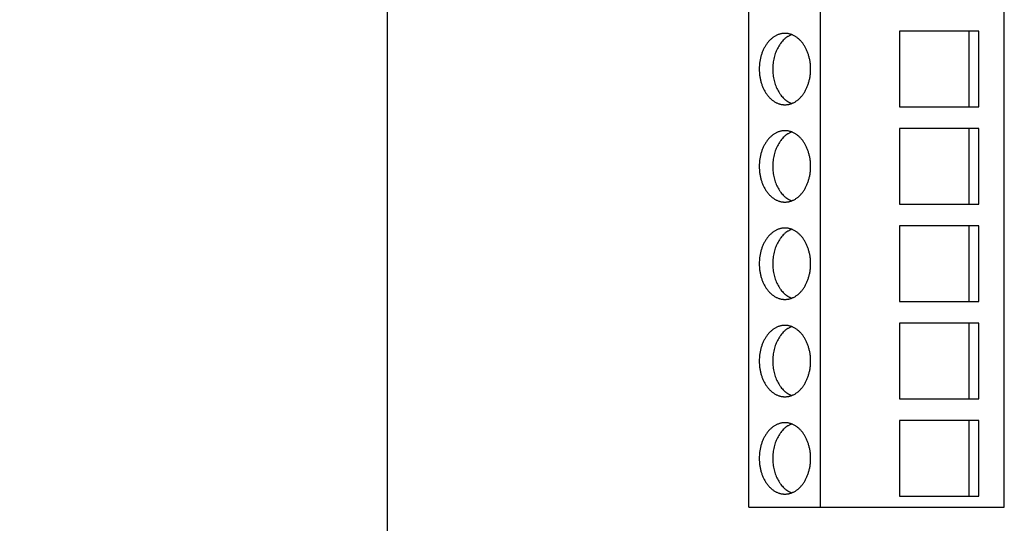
# Model space of a CAD drawing. Header units: inches. Extents: x 0 to 22, y 0 to 17.
# Tile 8 of 28: x 3.3 to 4.8, y 9.3 to 10.1. Entities that reach past the tile are written whole.
import ezdxf

# ---------------------------------------------------------------- set-up
doc = ezdxf.new("R2010")
doc.units = ezdxf.units.IN
doc.header["$LTSCALE"] = 1.21
doc.header["$MEASUREMENT"] = 0
doc.layers.get('0').update_dxf_attribs({"linetype": 'CONTINUOUS'})
doc.layers.add('DIMENSIONS', color=7, linetype='CONTINUOUS')
doc.styles.get("Standard").update_dxf_attribs({"font": 'txt', "width": 0.8})
doc.dimstyles.new('DIMSTYLE_1', dxfattribs={"dimtxt": 0.125, "dimasz": 0.18, "dimexe": 0.18, "dimexo": 0.0625, "dimgap": 0.09, "dimtad": 0, "dimtih": 1, "dimtoh": 1, "dimdec": 3, "dimzin": 4, "dimdsep": 46, "dimtxsty": 'STANDARD', "dimblk": '_FILLED', "dimblk1": '_FILLED', "dimblk2": '_FILLED', "dimcen": 0.09, "dimadec": 0, "dimazin": 0, "dimtp": 0.01, "dimtm": 0.01, "dimtfac": 1, "dimtdec": 3, "dimtofl": 0, "dimtmove": 0, "dimatfit": 3, "dimldrblk": '_FILLED', "dimfxl": 1, "dimtolj": 1, "dimtzin": 4, "dimarcsym": 0})

# ---------------------------------------------------------------- blocks, each defined once
blk = doc.blocks.new('*D9')
at = {"layer": 'DIMENSIONS', "color": 2, "linetype": 'CONTINUOUS'}
blk.add_line((3.9128, 11.0898), (3.1379, 11.0898), dxfattribs=at)
at = {"layer": 'DIMENSIONS', "color": 2, "linetype": 'CONTINUOUS', "insert": (3.0754, 11.1523), "char_height": 0.125, "width": 1.625, "attachment_point": 3, "line_spacing_factor": 0.9}
blk.add_mtext('2X 3.380{\\Ftxt.shx;\\W1.000000;\\H0.125000; }[85.85]', dxfattribs=at)
blk = doc.blocks.new('_FILLED')
at = {"color": 0, "linetype": 'BYBLOCK'}
blk.add_solid([(0, 0), (-1, 0.1736), (-1, -0.1736)], dxfattribs=at)
blk = doc.blocks.new('*D11')
at = {"layer": 'DIMENSIONS', "color": 2, "linetype": 'CONTINUOUS'}
blk.add_line((3.7629, 11.5098), (3.1379, 11.5098), dxfattribs=at)
at = {"layer": 'DIMENSIONS', "color": 2, "linetype": 'CONTINUOUS', "insert": (3.0754, 11.5723), "char_height": 0.125, "width": 1.325, "attachment_point": 3, "line_spacing_factor": 0.9}
blk.add_mtext('3.800{\\Ftxt.shx;\\W1.000000;\\H0.125000; }[96.52]', dxfattribs=at)

msp = doc.modelspace()

# ---------------------------------------------------------------- linework, layer by layer
at = {"color": 7, "linetype": 'CONTINUOUS'}
for p, q in [((3.8254, 7.7098), (3.8254, 11.5098)), ((4.3825, 9.3109), (4.3825, 10.8109)), ((4.4928, 9.3109), (4.4928, 10.8109)), ((4.7762, 9.3109), (4.7762, 10.8109)), ((4.6148, 10.0445), (4.6148, 9.9279)), ((4.7368, 10.0445), (4.6148, 10.0445)), ((4.7222, 9.9279), (4.7222, 10.0445)), ((4.7368, 9.9279), (4.7368, 10.0445)), ((4.6148, 9.9279), (4.7368, 9.9279)), ((4.6148, 9.8945), (4.6148, 9.7779)), ((4.7368, 9.8945), (4.6148, 9.8945)), ((4.7222, 9.7779), (4.7222, 9.8945)), ((4.7368, 9.7779), (4.7368, 9.8945)), ((4.6148, 9.7779), (4.7368, 9.7779)), ((4.6148, 9.7445), (4.6148, 9.6279)), ((4.7368, 9.7445), (4.6148, 9.7445)), ((4.7222, 9.6279), (4.7222, 9.7445)), ((4.7368, 9.6279), (4.7368, 9.7445)), ((4.6148, 9.6279), (4.7368, 9.6279)), ((4.6148, 9.5945), (4.6148, 9.4779)), ((4.7368, 9.5945), (4.6148, 9.5945)), ((4.7222, 9.4779), (4.7222, 9.5945)), ((4.7368, 9.4779), (4.7368, 9.5945)), ((4.6148, 9.4779), (4.7368, 9.4779)), ((4.6148, 9.4445), (4.6148, 9.3279)), ((4.7368, 9.4445), (4.6148, 9.4445)), ((4.7222, 9.3279), (4.7222, 9.4445)), ((4.7368, 9.3279), (4.7368, 9.4445)), ((4.6148, 9.3279), (4.7368, 9.3279)), ((4.3825, 9.3109), (4.7762, 9.3109))]:
    msp.add_line(p, q, dxfattribs=at)
for points, knots in [([(4.4381, 10.0409), (4.4374, 10.0409), (4.4361, 10.0409), (4.4342, 10.0407), (4.4323, 10.0403), (4.4304, 10.0399), (4.4285, 10.0393), (4.4266, 10.0386), (4.4247, 10.0377), (4.4229, 10.0367), (4.4211, 10.0356), (4.4194, 10.0344), (4.4177, 10.0331), (4.4155, 10.0312), (4.4129, 10.0284), (4.41, 10.0248), (4.4074, 10.0208), (4.4051, 10.0165), (4.4031, 10.0118), (4.4014, 10.007), (4.4001, 10.0019), (4.3992, 9.9966), (4.3986, 9.9913), (4.3984, 9.9859), (4.3986, 9.9805), (4.3992, 9.9752), (4.4001, 9.97), (4.4014, 9.9649), (4.4031, 9.96), (4.4051, 9.9554), (4.4074, 9.951), (4.41, 9.947), (4.4129, 9.9434), (4.4155, 9.9407), (4.4177, 9.9387), (4.4194, 9.9374), (4.4211, 9.9362), (4.4229, 9.9351), (4.4247, 9.9341), (4.4266, 9.9333), (4.4285, 9.9325), (4.4304, 9.932), (4.4323, 9.9315), (4.4342, 9.9312), (4.4361, 9.931), (4.4374, 9.9309), (4.4381, 9.9309)], [0, 0, 0, 0, 0.012999, 0.026028, 0.039114, 0.052285, 0.065568, 0.078986, 0.092563, 0.106319, 0.120272, 0.134436, 0.148825, 0.163448, 0.193412, 0.224367, 0.2563, 0.289164, 0.322882, 0.35735, 0.392444, 0.428021, 0.463927, 0.5, 0.536073, 0.571979, 0.607556, 0.64265, 0.677118, 0.710836, 0.7437, 0.775633, 0.806588, 0.836552, 0.851175, 0.865564, 0.879728, 0.893681, 0.907437, 0.921014, 0.934432, 0.947715, 0.960886, 0.973972, 0.987001, 1, 1, 1, 1]), ([(4.4485, 10.039), (4.448, 10.0388), (4.4469, 10.0384), (4.4454, 10.0376), (4.4439, 10.0368), (4.4419, 10.0356), (4.44, 10.0343), (4.4381, 10.0328), (4.4363, 10.0311), (4.4341, 10.0289), (4.4321, 10.0265), (4.4306, 10.0244), (4.4291, 10.0222), (4.4274, 10.0193), (4.4255, 10.0156), (4.4239, 10.0118), (4.4225, 10.0077), (4.4214, 10.0035), (4.4204, 9.9992), (4.4198, 9.9948), (4.4194, 9.9904), (4.4193, 9.9859), (4.4194, 9.9814), (4.4198, 9.977), (4.4204, 9.9726), (4.4214, 9.9683), (4.4225, 9.9641), (4.4239, 9.9601), (4.4255, 9.9562), (4.4274, 9.9525), (4.4291, 9.9496), (4.4306, 9.9474), (4.4321, 9.9454), (4.4341, 9.9429), (4.4363, 9.9407), (4.4381, 9.9391), (4.44, 9.9376), (4.4419, 9.9362), (4.4439, 9.935), (4.4454, 9.9342), (4.4469, 9.9335), (4.448, 9.933), (4.4485, 9.9329)], [0, 0, 0, 0, 0.013045, 0.026221, 0.039543, 0.053022, 0.080483, 0.09449, 0.108686, 0.137659, 0.167428, 0.182614, 0.197996, 0.22933, 0.261393, 0.294129, 0.327467, 0.361325, 0.39561, 0.430222, 0.465055, 0.5, 0.534945, 0.569778, 0.60439, 0.638675, 0.672533, 0.705871, 0.738607, 0.77067, 0.802004, 0.817386, 0.832572, 0.862341, 0.891314, 0.90551, 0.919517, 0.946978, 0.960457, 0.973779, 0.986955, 1, 1, 1, 1]), ([(4.4381, 9.9309), (4.4387, 9.9309), (4.44, 9.931), (4.442, 9.9312), (4.4439, 9.9315), (4.4458, 9.932), (4.4477, 9.9325), (4.4496, 9.9333), (4.4514, 9.9341), (4.4533, 9.9351), (4.455, 9.9362), (4.4568, 9.9374), (4.4585, 9.9387), (4.4607, 9.9407), (4.4633, 9.9434), (4.4662, 9.947), (4.4688, 9.951), (4.4711, 9.9554), (4.4731, 9.96), (4.4747, 9.9649), (4.476, 9.97), (4.477, 9.9752), (4.4776, 9.9805), (4.4777, 9.9859), (4.4776, 9.9913), (4.477, 9.9966), (4.476, 10.0019), (4.4747, 10.007), (4.4731, 10.0118), (4.4711, 10.0165), (4.4688, 10.0208), (4.4662, 10.0248), (4.4633, 10.0284), (4.4607, 10.0312), (4.4585, 10.0331), (4.4568, 10.0344), (4.455, 10.0356), (4.4533, 10.0367), (4.4514, 10.0377), (4.4496, 10.0386), (4.4477, 10.0393), (4.4458, 10.0399), (4.4439, 10.0403), (4.442, 10.0407), (4.44, 10.0409), (4.4387, 10.0409), (4.4381, 10.0409)], [0, 0, 0, 0, 0.012999, 0.026028, 0.039114, 0.052285, 0.065568, 0.078986, 0.092563, 0.106319, 0.120272, 0.134436, 0.148825, 0.163448, 0.193412, 0.224367, 0.2563, 0.289164, 0.322882, 0.35735, 0.392444, 0.428021, 0.463927, 0.5, 0.536073, 0.571979, 0.607556, 0.64265, 0.677118, 0.710836, 0.7437, 0.775633, 0.806588, 0.836552, 0.851175, 0.865564, 0.879728, 0.893681, 0.907437, 0.921014, 0.934432, 0.947715, 0.960886, 0.973972, 0.987001, 1, 1, 1, 1]), ([(4.4381, 9.8909), (4.4374, 9.8909), (4.4361, 9.8909), (4.4342, 9.8907), (4.4323, 9.8903), (4.4304, 9.8899), (4.4285, 9.8893), (4.4266, 9.8886), (4.4247, 9.8877), (4.4229, 9.8867), (4.4211, 9.8856), (4.4194, 9.8844), (4.4177, 9.8831), (4.4155, 9.8812), (4.4129, 9.8784), (4.41, 9.8748), (4.4074, 9.8708), (4.4051, 9.8665), (4.4031, 9.8618), (4.4014, 9.857), (4.4001, 9.8519), (4.3992, 9.8466), (4.3986, 9.8413), (4.3984, 9.8359), (4.3986, 9.8305), (4.3992, 9.8252), (4.4001, 9.82), (4.4014, 9.8149), (4.4031, 9.81), (4.4051, 9.8054), (4.4074, 9.801), (4.41, 9.797), (4.4129, 9.7934), (4.4155, 9.7907), (4.4177, 9.7887), (4.4194, 9.7874), (4.4211, 9.7862), (4.4229, 9.7851), (4.4247, 9.7841), (4.4266, 9.7833), (4.4285, 9.7825), (4.4304, 9.782), (4.4323, 9.7815), (4.4342, 9.7812), (4.4361, 9.781), (4.4374, 9.7809), (4.4381, 9.7809)], [0, 0, 0, 0, 0.012999, 0.026028, 0.039114, 0.052285, 0.065568, 0.078986, 0.092563, 0.106319, 0.120272, 0.134436, 0.148825, 0.163448, 0.193412, 0.224367, 0.2563, 0.289164, 0.322882, 0.35735, 0.392444, 0.428021, 0.463927, 0.5, 0.536073, 0.571979, 0.607556, 0.64265, 0.677118, 0.710836, 0.7437, 0.775633, 0.806588, 0.836552, 0.851175, 0.865564, 0.879728, 0.893681, 0.907437, 0.921014, 0.934432, 0.947715, 0.960886, 0.973972, 0.987001, 1, 1, 1, 1]), ([(4.4485, 9.889), (4.448, 9.8888), (4.4469, 9.8884), (4.4454, 9.8876), (4.4439, 9.8868), (4.4419, 9.8856), (4.44, 9.8843), (4.4381, 9.8828), (4.4363, 9.8811), (4.4341, 9.8789), (4.4321, 9.8765), (4.4306, 9.8744), (4.4291, 9.8722), (4.4274, 9.8693), (4.4255, 9.8656), (4.4239, 9.8618), (4.4225, 9.8577), (4.4214, 9.8535), (4.4204, 9.8492), (4.4198, 9.8448), (4.4194, 9.8404), (4.4193, 9.8359), (4.4194, 9.8314), (4.4198, 9.827), (4.4204, 9.8226), (4.4214, 9.8183), (4.4225, 9.8141), (4.4239, 9.8101), (4.4255, 9.8062), (4.4274, 9.8025), (4.4291, 9.7996), (4.4306, 9.7974), (4.4321, 9.7954), (4.4341, 9.7929), (4.4363, 9.7907), (4.4381, 9.7891), (4.44, 9.7876), (4.4419, 9.7862), (4.4439, 9.785), (4.4454, 9.7842), (4.4469, 9.7835), (4.448, 9.783), (4.4485, 9.7829)], [0, 0, 0, 0, 0.013045, 0.026221, 0.039543, 0.053022, 0.080483, 0.09449, 0.108686, 0.137659, 0.167428, 0.182614, 0.197996, 0.22933, 0.261393, 0.294129, 0.327467, 0.361325, 0.39561, 0.430222, 0.465055, 0.5, 0.534945, 0.569778, 0.60439, 0.638675, 0.672533, 0.705871, 0.738607, 0.77067, 0.802004, 0.817386, 0.832572, 0.862341, 0.891314, 0.90551, 0.919517, 0.946978, 0.960457, 0.973779, 0.986955, 1, 1, 1, 1]), ([(4.4381, 9.7809), (4.4387, 9.7809), (4.44, 9.781), (4.442, 9.7812), (4.4439, 9.7815), (4.4458, 9.782), (4.4477, 9.7825), (4.4496, 9.7833), (4.4514, 9.7841), (4.4533, 9.7851), (4.455, 9.7862), (4.4568, 9.7874), (4.4585, 9.7887), (4.4607, 9.7907), (4.4633, 9.7934), (4.4662, 9.797), (4.4688, 9.801), (4.4711, 9.8054), (4.4731, 9.81), (4.4747, 9.8149), (4.476, 9.82), (4.477, 9.8252), (4.4776, 9.8305), (4.4777, 9.8359), (4.4776, 9.8413), (4.477, 9.8466), (4.476, 9.8519), (4.4747, 9.857), (4.4731, 9.8618), (4.4711, 9.8665), (4.4688, 9.8708), (4.4662, 9.8748), (4.4633, 9.8784), (4.4607, 9.8812), (4.4585, 9.8831), (4.4568, 9.8844), (4.455, 9.8856), (4.4533, 9.8867), (4.4514, 9.8877), (4.4496, 9.8886), (4.4477, 9.8893), (4.4458, 9.8899), (4.4439, 9.8903), (4.442, 9.8907), (4.44, 9.8909), (4.4387, 9.8909), (4.4381, 9.8909)], [0, 0, 0, 0, 0.012999, 0.026028, 0.039114, 0.052285, 0.065568, 0.078986, 0.092563, 0.106319, 0.120272, 0.134436, 0.148825, 0.163448, 0.193412, 0.224367, 0.2563, 0.289164, 0.322882, 0.35735, 0.392444, 0.428021, 0.463927, 0.5, 0.536073, 0.571979, 0.607556, 0.64265, 0.677118, 0.710836, 0.7437, 0.775633, 0.806588, 0.836552, 0.851175, 0.865564, 0.879728, 0.893681, 0.907437, 0.921014, 0.934432, 0.947715, 0.960886, 0.973972, 0.987001, 1, 1, 1, 1]), ([(4.4381, 9.7409), (4.4374, 9.7409), (4.4361, 9.7409), (4.4342, 9.7407), (4.4323, 9.7403), (4.4304, 9.7399), (4.4285, 9.7393), (4.4266, 9.7386), (4.4247, 9.7377), (4.4229, 9.7367), (4.4211, 9.7356), (4.4194, 9.7344), (4.4177, 9.7331), (4.4155, 9.7312), (4.4129, 9.7284), (4.41, 9.7248), (4.4074, 9.7208), (4.4051, 9.7165), (4.4031, 9.7118), (4.4014, 9.707), (4.4001, 9.7019), (4.3992, 9.6966), (4.3986, 9.6913), (4.3984, 9.6859), (4.3986, 9.6805), (4.3992, 9.6752), (4.4001, 9.67), (4.4014, 9.6649), (4.4031, 9.66), (4.4051, 9.6554), (4.4074, 9.651), (4.41, 9.647), (4.4129, 9.6434), (4.4155, 9.6407), (4.4177, 9.6387), (4.4194, 9.6374), (4.4211, 9.6362), (4.4229, 9.6351), (4.4247, 9.6341), (4.4266, 9.6333), (4.4285, 9.6325), (4.4304, 9.632), (4.4323, 9.6315), (4.4342, 9.6312), (4.4361, 9.631), (4.4374, 9.6309), (4.4381, 9.6309)], [0, 0, 0, 0, 0.012999, 0.026028, 0.039114, 0.052285, 0.065568, 0.078986, 0.092563, 0.106319, 0.120272, 0.134436, 0.148825, 0.163448, 0.193412, 0.224367, 0.2563, 0.289164, 0.322882, 0.35735, 0.392444, 0.428021, 0.463927, 0.5, 0.536073, 0.571979, 0.607556, 0.64265, 0.677118, 0.710836, 0.7437, 0.775633, 0.806588, 0.836552, 0.851175, 0.865564, 0.879728, 0.893681, 0.907437, 0.921014, 0.934432, 0.947715, 0.960886, 0.973972, 0.987001, 1, 1, 1, 1]), ([(4.4485, 9.739), (4.448, 9.7388), (4.4469, 9.7384), (4.4454, 9.7376), (4.4439, 9.7368), (4.4419, 9.7356), (4.44, 9.7343), (4.4381, 9.7328), (4.4363, 9.7311), (4.4341, 9.7289), (4.4321, 9.7265), (4.4306, 9.7244), (4.4291, 9.7222), (4.4274, 9.7193), (4.4255, 9.7156), (4.4239, 9.7118), (4.4225, 9.7077), (4.4214, 9.7035), (4.4204, 9.6992), (4.4198, 9.6948), (4.4194, 9.6904), (4.4193, 9.6859), (4.4194, 9.6814), (4.4198, 9.677), (4.4204, 9.6726), (4.4214, 9.6683), (4.4225, 9.6641), (4.4239, 9.6601), (4.4255, 9.6562), (4.4274, 9.6525), (4.4291, 9.6496), (4.4306, 9.6474), (4.4321, 9.6454), (4.4341, 9.6429), (4.4363, 9.6407), (4.4381, 9.6391), (4.44, 9.6376), (4.4419, 9.6362), (4.4439, 9.635), (4.4454, 9.6342), (4.4469, 9.6335), (4.448, 9.633), (4.4485, 9.6329)], [0, 0, 0, 0, 0.013045, 0.026221, 0.039543, 0.053022, 0.080483, 0.09449, 0.108686, 0.137659, 0.167428, 0.182614, 0.197996, 0.22933, 0.261393, 0.294129, 0.327467, 0.361325, 0.39561, 0.430222, 0.465055, 0.5, 0.534945, 0.569778, 0.60439, 0.638675, 0.672533, 0.705871, 0.738607, 0.77067, 0.802004, 0.817386, 0.832572, 0.862341, 0.891314, 0.90551, 0.919517, 0.946978, 0.960457, 0.973779, 0.986955, 1, 1, 1, 1]), ([(4.4381, 9.6309), (4.4387, 9.6309), (4.44, 9.631), (4.442, 9.6312), (4.4439, 9.6315), (4.4458, 9.632), (4.4477, 9.6325), (4.4496, 9.6333), (4.4514, 9.6341), (4.4533, 9.6351), (4.455, 9.6362), (4.4568, 9.6374), (4.4585, 9.6387), (4.4607, 9.6407), (4.4633, 9.6434), (4.4662, 9.647), (4.4688, 9.651), (4.4711, 9.6554), (4.4731, 9.66), (4.4747, 9.6649), (4.476, 9.67), (4.477, 9.6752), (4.4776, 9.6805), (4.4777, 9.6859), (4.4776, 9.6913), (4.477, 9.6966), (4.476, 9.7019), (4.4747, 9.707), (4.4731, 9.7118), (4.4711, 9.7165), (4.4688, 9.7208), (4.4662, 9.7248), (4.4633, 9.7284), (4.4607, 9.7312), (4.4585, 9.7331), (4.4568, 9.7344), (4.455, 9.7356), (4.4533, 9.7367), (4.4514, 9.7377), (4.4496, 9.7386), (4.4477, 9.7393), (4.4458, 9.7399), (4.4439, 9.7403), (4.442, 9.7407), (4.44, 9.7409), (4.4387, 9.7409), (4.4381, 9.7409)], [0, 0, 0, 0, 0.012999, 0.026028, 0.039114, 0.052285, 0.065568, 0.078986, 0.092563, 0.106319, 0.120272, 0.134436, 0.148825, 0.163448, 0.193412, 0.224367, 0.2563, 0.289164, 0.322882, 0.35735, 0.392444, 0.428021, 0.463927, 0.5, 0.536073, 0.571979, 0.607556, 0.64265, 0.677118, 0.710836, 0.7437, 0.775633, 0.806588, 0.836552, 0.851175, 0.865564, 0.879728, 0.893681, 0.907437, 0.921014, 0.934432, 0.947715, 0.960886, 0.973972, 0.987001, 1, 1, 1, 1]), ([(4.4381, 9.5909), (4.4374, 9.5909), (4.4361, 9.5909), (4.4342, 9.5907), (4.4323, 9.5903), (4.4304, 9.5899), (4.4285, 9.5893), (4.4266, 9.5886), (4.4247, 9.5877), (4.4229, 9.5867), (4.4211, 9.5856), (4.4194, 9.5844), (4.4177, 9.5831), (4.4155, 9.5812), (4.4129, 9.5784), (4.41, 9.5748), (4.4074, 9.5708), (4.4051, 9.5665), (4.4031, 9.5618), (4.4014, 9.557), (4.4001, 9.5519), (4.3992, 9.5466), (4.3986, 9.5413), (4.3984, 9.5359), (4.3986, 9.5305), (4.3992, 9.5252), (4.4001, 9.52), (4.4014, 9.5149), (4.4031, 9.51), (4.4051, 9.5054), (4.4074, 9.501), (4.41, 9.497), (4.4129, 9.4934), (4.4155, 9.4907), (4.4177, 9.4887), (4.4194, 9.4874), (4.4211, 9.4862), (4.4229, 9.4851), (4.4247, 9.4841), (4.4266, 9.4833), (4.4285, 9.4825), (4.4304, 9.482), (4.4323, 9.4815), (4.4342, 9.4812), (4.4361, 9.481), (4.4374, 9.4809), (4.4381, 9.4809)], [0, 0, 0, 0, 0.012999, 0.026028, 0.039114, 0.052285, 0.065568, 0.078986, 0.092563, 0.106319, 0.120272, 0.134436, 0.148825, 0.163448, 0.193412, 0.224367, 0.2563, 0.289164, 0.322882, 0.35735, 0.392444, 0.428021, 0.463927, 0.5, 0.536073, 0.571979, 0.607556, 0.64265, 0.677118, 0.710836, 0.7437, 0.775633, 0.806588, 0.836552, 0.851175, 0.865564, 0.879728, 0.893681, 0.907437, 0.921014, 0.934432, 0.947715, 0.960886, 0.973972, 0.987001, 1, 1, 1, 1]), ([(4.4485, 9.589), (4.448, 9.5888), (4.4469, 9.5884), (4.4454, 9.5876), (4.4439, 9.5868), (4.4419, 9.5856), (4.44, 9.5843), (4.4381, 9.5828), (4.4363, 9.5811), (4.4341, 9.5789), (4.4321, 9.5765), (4.4306, 9.5744), (4.4291, 9.5722), (4.4274, 9.5693), (4.4255, 9.5656), (4.4239, 9.5618), (4.4225, 9.5577), (4.4214, 9.5535), (4.4204, 9.5492), (4.4198, 9.5448), (4.4194, 9.5404), (4.4193, 9.5359), (4.4194, 9.5314), (4.4198, 9.527), (4.4204, 9.5226), (4.4214, 9.5183), (4.4225, 9.5141), (4.4239, 9.5101), (4.4255, 9.5062), (4.4274, 9.5025), (4.4291, 9.4996), (4.4306, 9.4974), (4.4321, 9.4954), (4.4341, 9.4929), (4.4363, 9.4907), (4.4381, 9.4891), (4.44, 9.4876), (4.4419, 9.4862), (4.4439, 9.485), (4.4454, 9.4842), (4.4469, 9.4835), (4.448, 9.483), (4.4485, 9.4829)], [0, 0, 0, 0, 0.013045, 0.026221, 0.039543, 0.053022, 0.080483, 0.09449, 0.108686, 0.137659, 0.167428, 0.182614, 0.197996, 0.22933, 0.261393, 0.294129, 0.327467, 0.361325, 0.39561, 0.430222, 0.465055, 0.5, 0.534945, 0.569778, 0.60439, 0.638675, 0.672533, 0.705871, 0.738607, 0.77067, 0.802004, 0.817386, 0.832572, 0.862341, 0.891314, 0.90551, 0.919517, 0.946978, 0.960457, 0.973779, 0.986955, 1, 1, 1, 1]), ([(4.4381, 9.4809), (4.4387, 9.4809), (4.44, 9.481), (4.442, 9.4812), (4.4439, 9.4815), (4.4458, 9.482), (4.4477, 9.4825), (4.4496, 9.4833), (4.4514, 9.4841), (4.4533, 9.4851), (4.455, 9.4862), (4.4568, 9.4874), (4.4585, 9.4887), (4.4607, 9.4907), (4.4633, 9.4934), (4.4662, 9.497), (4.4688, 9.501), (4.4711, 9.5054), (4.4731, 9.51), (4.4747, 9.5149), (4.476, 9.52), (4.477, 9.5252), (4.4776, 9.5305), (4.4777, 9.5359), (4.4776, 9.5413), (4.477, 9.5466), (4.476, 9.5519), (4.4747, 9.557), (4.4731, 9.5618), (4.4711, 9.5665), (4.4688, 9.5708), (4.4662, 9.5748), (4.4633, 9.5784), (4.4607, 9.5812), (4.4585, 9.5831), (4.4568, 9.5844), (4.455, 9.5856), (4.4533, 9.5867), (4.4514, 9.5877), (4.4496, 9.5886), (4.4477, 9.5893), (4.4458, 9.5899), (4.4439, 9.5903), (4.442, 9.5907), (4.44, 9.5909), (4.4387, 9.5909), (4.4381, 9.5909)], [0, 0, 0, 0, 0.012999, 0.026028, 0.039114, 0.052285, 0.065568, 0.078986, 0.092563, 0.106319, 0.120272, 0.134436, 0.148825, 0.163448, 0.193412, 0.224367, 0.2563, 0.289164, 0.322882, 0.35735, 0.392444, 0.428021, 0.463927, 0.5, 0.536073, 0.571979, 0.607556, 0.64265, 0.677118, 0.710836, 0.7437, 0.775633, 0.806588, 0.836552, 0.851175, 0.865564, 0.879728, 0.893681, 0.907437, 0.921014, 0.934432, 0.947715, 0.960886, 0.973972, 0.987001, 1, 1, 1, 1]), ([(4.4381, 9.4409), (4.4374, 9.4409), (4.4361, 9.4409), (4.4342, 9.4407), (4.4323, 9.4403), (4.4304, 9.4399), (4.4285, 9.4393), (4.4266, 9.4386), (4.4247, 9.4377), (4.4229, 9.4367), (4.4211, 9.4356), (4.4194, 9.4344), (4.4177, 9.4331), (4.4155, 9.4312), (4.4129, 9.4284), (4.41, 9.4248), (4.4074, 9.4208), (4.4051, 9.4165), (4.4031, 9.4118), (4.4014, 9.407), (4.4001, 9.4019), (4.3992, 9.3966), (4.3986, 9.3913), (4.3984, 9.3859), (4.3986, 9.3805), (4.3992, 9.3752), (4.4001, 9.37), (4.4014, 9.3649), (4.4031, 9.36), (4.4051, 9.3554), (4.4074, 9.351), (4.41, 9.347), (4.4129, 9.3434), (4.4155, 9.3407), (4.4177, 9.3387), (4.4194, 9.3374), (4.4211, 9.3362), (4.4229, 9.3351), (4.4247, 9.3341), (4.4266, 9.3333), (4.4285, 9.3325), (4.4304, 9.332), (4.4323, 9.3315), (4.4342, 9.3312), (4.4361, 9.331), (4.4374, 9.3309), (4.4381, 9.3309)], [0, 0, 0, 0, 0.012999, 0.026028, 0.039114, 0.052285, 0.065568, 0.078986, 0.092563, 0.106319, 0.120272, 0.134436, 0.148825, 0.163448, 0.193412, 0.224367, 0.2563, 0.289164, 0.322882, 0.35735, 0.392444, 0.428021, 0.463927, 0.5, 0.536073, 0.571979, 0.607556, 0.64265, 0.677118, 0.710836, 0.7437, 0.775633, 0.806588, 0.836552, 0.851175, 0.865564, 0.879728, 0.893681, 0.907437, 0.921014, 0.934432, 0.947715, 0.960886, 0.973972, 0.987001, 1, 1, 1, 1]), ([(4.4485, 9.439), (4.448, 9.4388), (4.4469, 9.4384), (4.4454, 9.4376), (4.4439, 9.4368), (4.4419, 9.4356), (4.44, 9.4343), (4.4381, 9.4328), (4.4363, 9.4311), (4.4341, 9.4289), (4.4321, 9.4265), (4.4306, 9.4244), (4.4291, 9.4222), (4.4274, 9.4193), (4.4255, 9.4156), (4.4239, 9.4118), (4.4225, 9.4077), (4.4214, 9.4035), (4.4204, 9.3992), (4.4198, 9.3948), (4.4194, 9.3904), (4.4193, 9.3859), (4.4194, 9.3814), (4.4198, 9.377), (4.4204, 9.3726), (4.4214, 9.3683), (4.4225, 9.3641), (4.4239, 9.3601), (4.4255, 9.3562), (4.4274, 9.3525), (4.4291, 9.3496), (4.4306, 9.3474), (4.4321, 9.3454), (4.4341, 9.3429), (4.4363, 9.3407), (4.4381, 9.3391), (4.44, 9.3376), (4.4419, 9.3362), (4.4439, 9.335), (4.4454, 9.3342), (4.4469, 9.3335), (4.448, 9.333), (4.4485, 9.3329)], [0, 0, 0, 0, 0.013045, 0.026221, 0.039543, 0.053022, 0.080483, 0.09449, 0.108686, 0.137659, 0.167428, 0.182614, 0.197996, 0.22933, 0.261393, 0.294129, 0.327467, 0.361325, 0.39561, 0.430222, 0.465055, 0.5, 0.534945, 0.569778, 0.60439, 0.638675, 0.672533, 0.705871, 0.738607, 0.77067, 0.802004, 0.817386, 0.832572, 0.862341, 0.891314, 0.90551, 0.919517, 0.946978, 0.960457, 0.973779, 0.986955, 1, 1, 1, 1]), ([(4.4381, 9.3309), (4.4387, 9.3309), (4.44, 9.331), (4.442, 9.3312), (4.4439, 9.3315), (4.4458, 9.332), (4.4477, 9.3325), (4.4496, 9.3333), (4.4514, 9.3341), (4.4533, 9.3351), (4.455, 9.3362), (4.4568, 9.3374), (4.4585, 9.3387), (4.4607, 9.3407), (4.4633, 9.3434), (4.4662, 9.347), (4.4688, 9.351), (4.4711, 9.3554), (4.4731, 9.36), (4.4747, 9.3649), (4.476, 9.37), (4.477, 9.3752), (4.4776, 9.3805), (4.4777, 9.3859), (4.4776, 9.3913), (4.477, 9.3966), (4.476, 9.4019), (4.4747, 9.407), (4.4731, 9.4118), (4.4711, 9.4165), (4.4688, 9.4208), (4.4662, 9.4248), (4.4633, 9.4284), (4.4607, 9.4312), (4.4585, 9.4331), (4.4568, 9.4344), (4.455, 9.4356), (4.4533, 9.4367), (4.4514, 9.4377), (4.4496, 9.4386), (4.4477, 9.4393), (4.4458, 9.4399), (4.4439, 9.4403), (4.442, 9.4407), (4.44, 9.4409), (4.4387, 9.4409), (4.4381, 9.4409)], [0, 0, 0, 0, 0.012999, 0.026028, 0.039114, 0.052285, 0.065568, 0.078986, 0.092563, 0.106319, 0.120272, 0.134436, 0.148825, 0.163448, 0.193412, 0.224367, 0.2563, 0.289164, 0.322882, 0.35735, 0.392444, 0.428021, 0.463927, 0.5, 0.536073, 0.571979, 0.607556, 0.64265, 0.677118, 0.710836, 0.7437, 0.775633, 0.806588, 0.836552, 0.851175, 0.865564, 0.879728, 0.893681, 0.907437, 0.921014, 0.934432, 0.947715, 0.960886, 0.973972, 0.987001, 1, 1, 1, 1])]:
    msp.add_open_spline(points, degree=3, knots=knots, dxfattribs=at)

# ---------------------------------------------------------------- dimensions: what is measured, and where the dimension line sits
at = {"layer": 'DIMENSIONS', "color": 2, "linetype": 'CONTINUOUS'}
dim = msp.add_ordinate_dim(feature_location=(3.7629, 11.5098), offset=(-0.625, 0), dtype=0, origin=(3.8254, 7.7098), dimstyle='DIMSTYLE_1', dxfattribs=at)
dim.commit()
dim.dimension.update_dxf_attribs({"geometry": '*D11', "text_midpoint": (2.1129, 11.5098)})
dim = msp.add_ordinate_dim(feature_location=(3.9128, 11.0898), offset=(-0.7749, 0), dtype=0, origin=(3.8254, 7.7098), text='2X <>', dimstyle='DIMSTYLE_1', dxfattribs=at)
dim.commit()
dim.dimension.update_dxf_attribs({"geometry": '*D9', "text_midpoint": (2.0629, 11.0898)})

doc.saveas('drawing.dxf')
